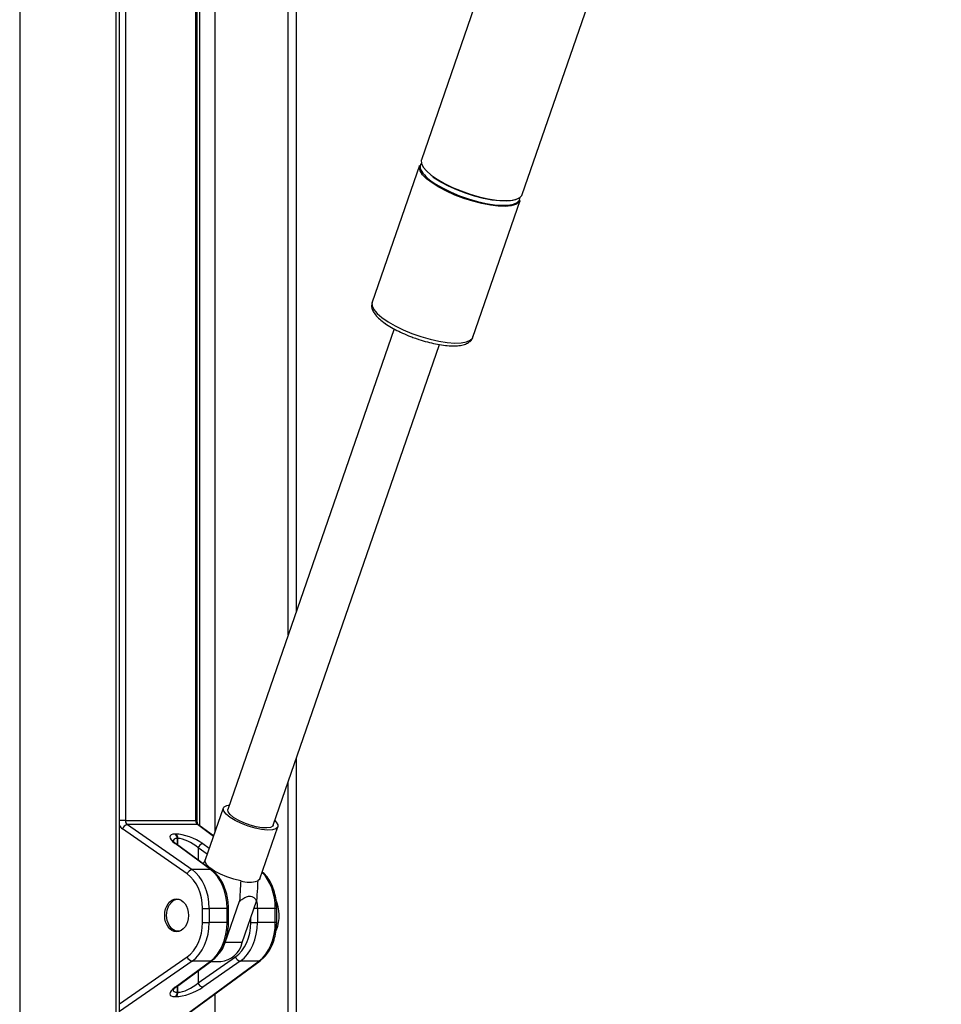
# Model space of a CAD drawing. Header units: millimetres. Extents: x 20 to 22981, y 40 to 19992.
# Tile 54 of 158: x 6810 to 7193, y 7142 to 7551. Entities that reach past the tile are written whole.
import ezdxf

# ---------------------------------------------------------------- set-up
doc = ezdxf.new("R2010")
doc.units = ezdxf.units.MM
doc.header["$LTSCALE"] = 2

msp = doc.modelspace()

# ---------------------------------------------------------------- linework, layer by layer
at = {"color": 8, "linetype": 'Continuous', "lineweight": 25}
for p, q in [((6810.34, 7939.49), (6810.34, 2191.49)), ((6850.44, 6590.02), (6850.44, 7760.96)), ((6854.22, 7760.96), (6854.22, 7218.4)), ((6883.4, 7218.4), (6883.4, 7760.96)), ((6885.18, 7216.08), (6885.18, 7760.96)), ((6891.35, 7760.96), (6891.35, 7213.52)), ((6921.84, 7295.46), (6921.84, 7760.96)), ((6921.84, 6590.02), (6921.84, 7234.49)), ((6854.22, 7218.4), (6851.82, 7218.4)), ((6883.98, 7218.4), (6883.4, 7218.4)), ((6890.75, 7211.77), (6884.13, 7216.62)), ((6875.77, 7210.9), (6875.77, 7208.3)), ((6875.99, 7208.14), (6875.99, 7210.9)), ((6888.17, 7204.32), (6884.37, 7206.97)), ((6884.37, 7206.97), (6884.37, 7202)), ((6886.38, 7208.75), (6889.06, 7206.89)), ((6896.42, 7181.88), (6897.01, 7181.88)), ((6909.08, 7181.88), (6907.66, 7181.88)), ((6917.04, 7181.88), (6916.45, 7181.88)), ((6906.29, 7176.04), (6906.29, 7177.89)), ((6897.01, 7176.04), (6896.42, 7176.04)), ((6917.04, 7176.04), (6916.45, 7176.04)), ((6851.82, 7142.25), (6879.88, 7161.75)), ((6881.89, 7159.97), (6851.82, 7139.06)), ((6884.37, 7155.91), (6884.37, 7150.95)), ((6875.77, 7149.61), (6875.77, 7147.02)), ((6875.99, 7147.02), (6875.99, 7149.78)), ((6891.35, 7146.36), (6891.35, 6590.02))]:
    msp.add_line(p, q, dxfattribs=at)
at = {"color": 7, "linetype": 'Continuous', "lineweight": 25}
for p, q in [((6851.82, 6590.02), (6851.82, 7760.96)), ((6883.98, 7218.4), (6883.98, 7760.96)), ((6925.18, 7760.96), (6925.18, 7305.15)), ((7051.38, 7707.52), (6977.1, 7492.63)), ((7018.96, 7478.15), (7091.18, 7687.07)), ((6976.26, 7490.21), (6956.65, 7433.47)), ((6982.45, 7485.04), (6981.86, 7485.46)), ((6998.52, 7419), (7018.13, 7475.74)), ((6956.65, 7433.47), (6956.61, 7433.37)), ((6965.73, 7422.45), (6896.74, 7222.86)), ((6961.86, 7424.84), (6962.2, 7424.59)), ((6915.57, 7216.35), (6984.56, 7415.95)), ((6925.18, 7244.18), (6925.18, 6590.02)), ((6894.81, 7223.53), (6887.36, 7201.97)), ((6854.22, 7218.4), (6883.4, 7218.4)), ((6879.88, 7196.16), (6853.02, 7214.83)), ((6855.04, 7216.62), (6881.89, 7197.95)), ((6884.13, 7216.62), (6855.04, 7216.62)), ((6890.81, 7211.95), (6884.68, 7216.45)), ((6910.04, 7194.13), (6917.49, 7215.69)), ((6874.99, 7212.68), (6875.22, 7212.68)), ((6875.99, 7210.9), (6875.77, 7210.9)), ((6889.59, 7197.95), (6874.84, 7208.75)), ((6890.14, 7197.78), (6875.39, 7208.58)), ((6889.59, 7197.95), (6881.89, 7197.95)), ((6886.26, 7181.88), (6889.05, 7181.88)), ((6886.26, 7176.04), (6886.26, 7181.88)), ((6889.05, 7181.88), (6889.05, 7176.04)), ((6896.42, 7181.88), (6889.05, 7181.88)), ((6895.67, 7167.64), (6901.61, 7184.82)), ((6896.42, 7176.04), (6896.42, 7181.88)), ((6897.01, 7176.04), (6897.01, 7181.88)), ((6902.74, 7167.64), (6908.68, 7184.82)), ((6909.08, 7181.88), (6909.08, 7176.04)), ((6916.45, 7181.88), (6909.08, 7181.88)), ((6916.45, 7176.04), (6916.45, 7181.88)), ((6917.04, 7176.04), (6917.04, 7181.88)), ((6886.26, 7176.04), (6889.05, 7176.04)), ((6896.42, 7176.04), (6889.05, 7176.04)), ((6906.29, 7176.04), (6909.08, 7176.04)), ((6916.45, 7176.04), (6909.08, 7176.04)), ((6902.74, 7167.64), (6895.67, 7167.64)), ((6884.37, 7150.95), (6899.91, 7161.75)), ((6871.6, 7132.12), (6909.62, 7159.97)), ((6872.9, 7132.84), (6910.16, 7160.14)), ((6874.84, 7149.16), (6889.59, 7159.97)), ((6875.39, 7149.34), (6890.14, 7160.14)), ((6889.59, 7159.97), (6881.89, 7159.97)), ((6901.92, 7159.97), (6886.38, 7149.16)), ((6889.66, 7159.79), (6893.85, 7159.79)), ((6909.62, 7159.97), (6901.92, 7159.97)), ((6875.22, 7145.23), (6874.99, 7145.23)), ((6875.77, 7147.02), (6875.99, 7147.02))]:
    msp.add_line(p, q, dxfattribs=at)
at = {"color": 7, "linetype": 'Continuous', "lineweight": 25, "flags": 128}
for points in [[(6977.1, 7492.63), (6977.04, 7492.42), (6977.09, 7491.11), (6977.81, 7489.61), (6979.19, 7487.98), (6981.17, 7486.26), (6983.69, 7484.52), (6986.68, 7482.8), (6990.02, 7481.17), (6993.63, 7479.67), (6997.38, 7478.36), (7001.14, 7477.27), (7004.81, 7476.44), (7008.26, 7475.9), (7011.38, 7475.67), (7014.08, 7475.75), (7016.25, 7476.14), (7017.84, 7476.82), (7018.8, 7477.78), (7018.96, 7478.15)], [(6981.53, 7482.98), (6979.27, 7484.71), (6977.59, 7486.4), (6976.53, 7487.97), (6976.14, 7489.38), (6976.26, 7490.21)], [(7017.59, 7476.67), (7016.76, 7476.21), (7014.89, 7475.68), (7012.48, 7475.45), (7009.6, 7475.53), (7006.34, 7475.91), (7002.82, 7476.59), (6999.13, 7477.54), (6995.41, 7478.73), (6991.76, 7480.12), (6988.32, 7481.67), (6985.18, 7483.33), (6982.45, 7485.04)], [(7018.13, 7475.74), (7017.57, 7474.86), (7016.29, 7474.03), (7014.4, 7473.49), (7011.96, 7473.26), (7009.04, 7473.34), (7005.74, 7473.73), (7002.17, 7474.41), (6998.43, 7475.37), (6994.66, 7476.58), (6990.97, 7477.99), (6987.48, 7479.56), (6984.3, 7481.24), (6981.53, 7482.98)], [(6981.84, 7483.33), (6983.16, 7482.46), (6986.11, 7480.77), (6989.41, 7479.16), (6992.97, 7477.68), (6996.67, 7476.38), (7000.39, 7475.31), (7004.01, 7474.49), (7007.42, 7473.96), (7010.5, 7473.73), (7013.15, 7473.81), (7015.3, 7474.19), (7016.87, 7474.87), (7017.81, 7475.81), (7018.1, 7477), (7018.09, 7477.1)], [(6897.67, 7219.61), (6896.04, 7220.92), (6895.04, 7222.15), (6894.75, 7223.22), (6895.17, 7224.06), (6896.28, 7224.62), (6897.42, 7224.83)], [(6899.11, 7219.61), (6897.66, 7220.79), (6896.85, 7221.88), (6896.72, 7222.8), (6896.74, 7222.86)], [(6916.25, 7218.32), (6916.85, 7217.67), (6917.5, 7216.51), (6917.44, 7215.55), (6916.66, 7214.84), (6915.23, 7214.43), (6913.23, 7214.35), (6910.78, 7214.6), (6908.04, 7215.16), (6905.19, 7216), (6902.39, 7217.07), (6899.83, 7218.3), (6897.67, 7219.61)], [(6915.57, 7216.35), (6915.38, 7216.03), (6914.47, 7215.49), (6912.95, 7215.24), (6910.91, 7215.32), (6908.53, 7215.72), (6905.97, 7216.41), (6903.42, 7217.33), (6901.08, 7218.43), (6899.11, 7219.61)], [(6902.09, 7193.26), (6899.25, 7193.96), (6896.38, 7194.92), (6893.65, 7196.09), (6891.25, 7197.38), (6889.32, 7198.71), (6887.99, 7200), (6887.35, 7201.17), (6887.36, 7201.97)], [(6910.04, 7194.13), (6909.97, 7193.96), (6909.16, 7193.26)], [(6876.98, 7172.48), (6876.44, 7172.36), (6874.9, 7172.53), (6873.48, 7173.4), (6872.35, 7174.86), (6871.6, 7176.77), (6871.34, 7178.92), (6871.59, 7181.07), (6872.31, 7182.99), (6873.44, 7184.48)], [(6893.34, 7163.31), (6894.48, 7165), (6895.67, 7167.64)]]:
    msp.add_lwpolyline(points, dxfattribs=at)
at = {"color": 8, "linetype": 'Continuous', "lineweight": 25, "flags": 128}
msp.add_lwpolyline([(6956.61, 7433.37), (6956.59, 7433.27), (6956.64, 7431.96), (6957.37, 7430.46), (6958.74, 7428.83), (6960.72, 7427.11), (6963.24, 7425.36), (6966.23, 7423.65), (6969.58, 7422.02), (6973.18, 7420.52), (6976.93, 7419.21), (6980.7, 7418.12), (6984.36, 7417.29), (6987.81, 7416.75), (6990.94, 7416.52), (6993.63, 7416.6), (6995.8, 7416.98), (6997.39, 7417.67), (6998.35, 7418.63), (6998.52, 7419)], dxfattribs=at)
at = {"color": 7, "linetype": 'Continuous', "lineweight": 25}
for centre, radius, start, end in [((6979.04, 7489.64), 2.5, 139.6541, 204.1006), ((6855.49, 7214.08), 2.58, 100.0996, 163.0316), ((6873.58, 7211), 2.19, 357.1751, 49.8696), ((6873.8, 7211), 2.19, 357.1751, 49.8696), ((6886.83, 7206.21), 2.58, 100.0996, 163.0316), ((6882.34, 7195.41), 2.58, 100.0996, 163.0316), ((6905.63, 7205.57), 12.82, 253.9868, 286.0132), ((6876.01, 7182), 3.57, 74.2388, 136.0618), ((6900.57, 7178.95), 17.48, 339.785, 22.4112), ((6892.65, 7170.11), 10.39, 276.6254, 346.2501), ((6882.34, 7162.51), 2.58, 196.9684, 259.9004), ((6902.37, 7162.51), 2.58, 196.9684, 259.9004), ((6886.83, 7151.7), 2.58, 196.9684, 259.9004), ((6873.58, 7146.91), 2.19, 310.1304, 2.8249), ((6873.8, 7146.91), 2.19, 310.1304, 2.8249)]:
    msp.add_arc(centre, radius, start, end, dxfattribs=at)
at = {"color": 8, "linetype": 'Continuous', "lineweight": 25}
for centre, radius, start, end in [((6989.03, 7495.33), 13.99, 208.6697, 239.0768), ((6884.14, 7215.7), 0.917, 54.2946, 90.6203), ((6874.85, 7207.83), 0.917, 54.2946, 90.6203), ((6889.6, 7197.03), 0.917, 54.3218, 90.6196), ((6889.6, 7160.88), 0.917, 269.3807, 305.6659), ((6909.63, 7160.88), 0.917, 269.3807, 305.6659), ((6874.85, 7150.08), 0.917, 269.3797, 305.7054)]:
    msp.add_arc(centre, radius, start, end, dxfattribs=at)
at = {"color": 7, "linetype": 'Continuous', "lineweight": 25}
for centre, major_axis, ratio, start_param, end_param in [((6855.71, 7218.4), (0, 2), 0.744139, 1.570796, 2.674381), ((6884.74, 7218.4), (0, 2), 0.670074, 1.570796, 2.674381), ((6880.65, 7208.65), (7.94, -3.19), 0.312033, 2.480791, 4.025408), ((6880.87, 7208.65), (7.94, -3.19), 0.312033, 0.936175, 2.480791), ((6880.24, 7206.86), (5.87, -3.39), 0.37303, 1.024008, 2.568624), ((6876.03, 7181.88), (0, 18), 0.723566, 4.712389, 5.815974), ((6883.99, 7181.88), (0, 18), 0.690648, 4.712389, 5.815974), ((6874.65, 7181.88), (0, 16), 0.725623, 4.712389, 5.815974), ((6874.65, 7176.04), (0, 16), 0.725623, 3.608804, 4.712389), ((6876.03, 7176.04), (0, 18), 0.723566, 3.608804, 4.712389), ((6883.99, 7176.04), (0, 18), 0.690648, 3.608804, 4.712389), ((6894.68, 7176.04), (0, 16), 0.725623, 3.608804, 4.712389), ((6896.05, 7176.04), (0, 18), 0.723566, 3.608804, 4.712389), ((6904.02, 7176.04), (0, 18), 0.690648, 3.608804, 4.712389), ((6880.65, 7149.27), (7.94, 3.19), 0.312033, 2.257778, 3.802394), ((6880.87, 7149.27), (7.94, 3.19), 0.312033, 3.802394, 5.347011), ((6880.24, 7151.05), (5.87, 3.39), 0.37303, 3.714561, 5.259177)]:
    msp.add_ellipse(centre, major_axis=major_axis, ratio=ratio, start_param=start_param, end_param=end_param, dxfattribs=at)
at = {"color": 8, "linetype": 'Continuous', "lineweight": 25}
for centre, major_axis, ratio, start_param, end_param in [((6854.33, 7218.4), (0, 4), 0.725623, 2.09913, 2.674381), ((6880.01, 7206.86), (5.87, -3.39), 0.37303, 2.568624, 3.343794), ((6904.02, 7181.88), (0, 18), 0.690648, 4.712389, 5.690182), ((6896.05, 7181.88), (0, 18), 0.723566, 4.712389, 4.897555), ((6880.01, 7151.05), (5.87, 3.39), 0.37303, 2.927718, 3.714561)]:
    msp.add_ellipse(centre, major_axis=major_axis, ratio=ratio, start_param=start_param, end_param=end_param, dxfattribs=at)
at = {"color": 7, "linetype": 'Continuous', "lineweight": 25}
msp.add_ellipse((6875.48, 7178.96), major_axis=(0, 6.8), ratio=0.725623, dxfattribs=at)
for points, knots in [([(9018.44, 7736.15), (9004.86, 7728.61), (8922.62, 7682.94), (8771.2, 7599.42), (8495.11, 7447.73), (8011.15, 7182.77), (7478.52, 6891.83), (7084.19, 6676.57), (6966.76, 6612.47)], [0, 0, 0, 0, 0.0199849, 0.1210519, 0.2221195, 0.4242559, 0.8285467, 1, 1, 1, 1]), ([(6956.64, 7433.27), (6956.54, 7432.86), (6956.32, 7431.94), (6956.67, 7430.48), (6957.46, 7428.94), (6958.82, 7427.3), (6960.77, 7425.57), (6963.25, 7423.84), (6966.1, 7422.19), (6969.24, 7420.65), (6972.11, 7419.42), (6973.94, 7418.79), (6974.6, 7418.56)], [0, 0, 0, 0, 0.069319, 0.155657, 0.24997, 0.360051, 0.479169, 0.595922, 0.71041, 0.823597, 0.936101, 1, 1, 1, 1]), ([(6974.6, 7418.56), (6975.09, 7418.38), (6976.74, 7417.78), (6979.59, 7416.97), (6983.03, 7416.16), (6986.32, 7415.62), (6989.37, 7415.36), (6992.12, 7415.39), (6994.44, 7415.75), (6996.28, 7416.42), (6997.59, 7417.41), (6998.36, 7418.35), (6998.46, 7418.94), (6998.48, 7419.03)], [0, 0, 0, 0, 0.046832, 0.155593, 0.264513, 0.373861, 0.484034, 0.595684, 0.709956, 0.815177, 0.903839, 0.985244, 1, 1, 1, 1]), ([(6998.43, 7418.81), (6998.44, 7418.83), (6998.52, 7418.94), (6998.52, 7419.08), (6998.52, 7419.2)], [0, 0, 0, 0, 0.139821, 1, 1, 1, 1]), ([(6884.68, 7216.45), (6884.64, 7216.48), (6884.54, 7216.56), (6884.3, 7216.91), (6884.08, 7217.47), (6883.99, 7218.01), (6883.99, 7218.33), (6883.98, 7218.4)], [0, 0, 0, 0, 0.187673, 0.421671, 0.667767, 0.920815, 1, 1, 1, 1]), ([(6875.39, 7208.58), (6875.17, 7208.75), (6874.63, 7209.17), (6874.11, 7209.67), (6873.96, 7210.03), (6873.98, 7209.94), (6873.98, 7209.93)], [0, 0, 0, 0, 0.255934, 0.645365, 0.979953, 1, 1, 1, 1]), ([(6886.42, 7200.5), (6886.5, 7200.6), (6886.84, 7201.04), (6887.18, 7201.48), (6887.44, 7201.81)], [0, 0, 0, 0, 0.240749, 1, 1, 1, 1]), ([(6897.01, 7181.88), (6897, 7182.48), (6896.96, 7184.21), (6896.55, 7187.03), (6895.64, 7190.2), (6894.3, 7193.09), (6892.62, 7195.53), (6891.16, 7197), (6890.3, 7197.65), (6890.14, 7197.78)], [0, 0, 0, 0, 0.09342, 0.268334, 0.443824, 0.619897, 0.796551, 0.96057, 1, 1, 1, 1]), ([(6917.04, 7181.88), (6917.02, 7182.48), (6916.99, 7184.21), (6916.57, 7187.03), (6915.67, 7190.21), (6914.33, 7193.08), (6912.78, 7195.41), (6911.56, 7196.54), (6911.04, 7197.02)], [0, 0, 0, 0, 0.10072, 0.289302, 0.478506, 0.668337, 0.858795, 1, 1, 1, 1]), ([(6902.09, 7193.26), (6902.04, 7192.26), (6901.89, 7189.44), (6901.72, 7186.64), (6901.61, 7184.82)], [0, 0, 0, 0, 0.355137, 1, 1, 1, 1]), ([(6909.16, 7193.26), (6909.11, 7192.26), (6908.96, 7189.44), (6908.79, 7186.64), (6908.68, 7184.82)], [0, 0, 0, 0, 0.355137, 1, 1, 1, 1]), ([(6901.61, 7184.82), (6902.06, 7185.18), (6903.02, 7185.94), (6904.57, 7186.8), (6906.1, 7187.07), (6907.47, 7186.57), (6908.23, 7185.68), (6908.6, 7184.98), (6908.68, 7184.82)], [0, 0, 0, 0, 0.160414, 0.343899, 0.529303, 0.689128, 0.932103, 1, 1, 1, 1]), ([(6890.14, 7160.14), (6890.53, 7160.45), (6891.64, 7161.33), (6893.25, 7163.19), (6894.81, 7165.78), (6895.99, 7168.75), (6896.74, 7171.92), (6896.99, 7174.39), (6897.01, 7175.75), (6897.01, 7176.04)], [0, 0, 0, 0, 0.0958763, 0.2672532, 0.4402491, 0.614634, 0.7894058, 0.9552993, 1, 1, 1, 1]), ([(6910.16, 7160.14), (6910.56, 7160.45), (6911.67, 7161.33), (6913.28, 7163.19), (6914.84, 7165.78), (6916.02, 7168.75), (6916.77, 7171.92), (6917.02, 7174.39), (6917.03, 7175.75), (6917.04, 7176.04)], [0, 0, 0, 0, 0.095876, 0.267253, 0.440249, 0.614634, 0.789406, 0.955299, 1, 1, 1, 1]), ([(6874.01, 7148.03), (6874, 7148.03), (6874, 7148.02), (6874.4, 7148.56), (6875.03, 7149.06), (6875.39, 7149.34)], [0, 0, 0, 0, 0.212854, 0.55548, 1, 1, 1, 1]), ([(6938.01, 6612.47), (7144.91, 6725.32), (7472.34, 6903.93), (7799.91, 7082.69), (7920.49, 7148.5)], [0, 0, 0, 0, 0.6318872, 1, 1, 1, 1])]:
    msp.add_open_spline(points, degree=3, knots=knots, dxfattribs=at)

doc.saveas('drawing.dxf')
